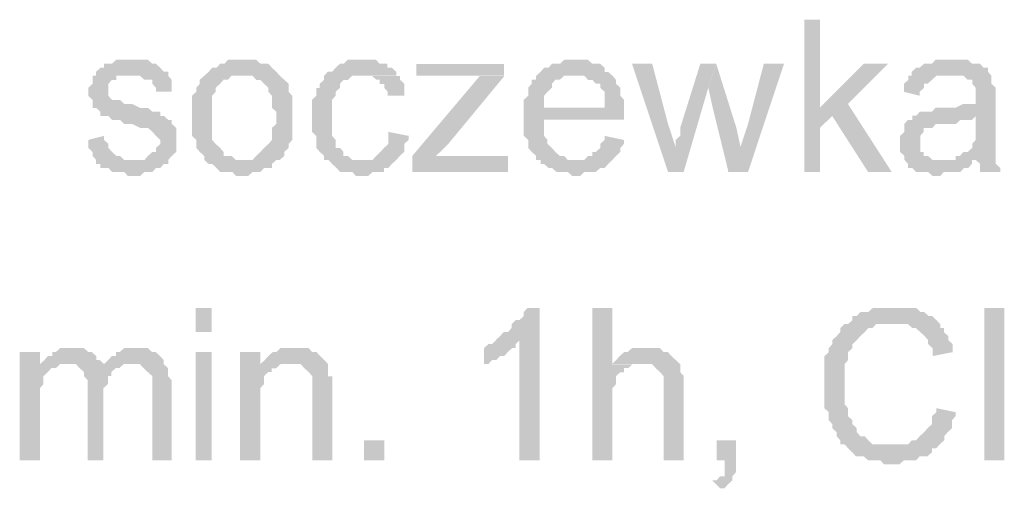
# Model space of a CAD drawing. Header units: millimetres. Extents: x -523 to 1404227, y -783705 to 1038705.
# Tile 165 of 256: x 405673 to 406715, y 234946 to 235441. Entities that reach past the tile are written whole.
import ezdxf

# ---------------------------------------------------------------- set-up
doc = ezdxf.new("R2010")
doc.units = ezdxf.units.MM
doc.linetypes.add('ACAD_ISO08W100', pattern=[36, 24, -3, 6, -3])
doc.layers.add('!!ELEKTRYKA', color=7, linetype='Continuous')

msp = doc.modelspace()

# ---------------------------------------------------------------- hatches: boundary and pattern name
at = {"layer": '!!ELEKTRYKA', "linetype": 'ACAD_ISO08W100'}
for points in [[(406519.59, 235441.2), (406502.9, 235441.2), (406502.9, 235280.29), (406519.59, 235280.29), (406519.59, 235326.82), (406532.56, 235339.52), (406519.59, 235348.05)], [(405787.04, 235398.8), (405787.04, 235398.8), (405778.66, 235398.8), (405774.93, 235398.8), (405770.27, 235394.61), (405770.27, 235394.61), (405766.55, 235394.61), (405761.89, 235394.61), (405761.89, 235390.33), (405758.16, 235390.33), (405753.51, 235386.13), (405753.51, 235381.94), (405791.7, 235381.94), (405791.7, 235381.94), (405795.42, 235381.94), (405800.08, 235381.94), (405804.74, 235377.66), (405808.47, 235377.66), (405813.12, 235377.66), (405813.12, 235373.46), (405816.85, 235369.18), (405816.85, 235364.99), (405833.62, 235364.99), (405833.62, 235369.18), (405833.62, 235373.46), (405833.62, 235377.66), (405829.89, 235381.94), (405829.89, 235386.13), (405829.89, 235386.13), (405825.23, 235386.13), (405821.51, 235390.33), (405816.85, 235394.61), (405813.12, 235394.61), (405813.12, 235394.61), (405808.47, 235398.8), (405804.74, 235398.8), (405800.08, 235398.8), (405795.42, 235398.8)], [(405909.94, 235398.85), (405901.56, 235398.85), (405897.84, 235398.85), (405893.19, 235398.85), (405889.46, 235394.57), (405884.81, 235394.57), (405884.81, 235394.57), (405881.09, 235390.38), (405876.43, 235390.38), (405872.71, 235386.1), (405872.71, 235386.1), (405868.05, 235381.91), (405909.94, 235381.91), (405909.94, 235381.91), (405914.6, 235381.91), (405919.25, 235381.91), (405922.97, 235377.63), (405927.63, 235377.63), (405931.35, 235373.44), (405931.35, 235373.44), (405936, 235369.16), (405936, 235364.97), (405939.73, 235360.69), (405939.73, 235356.5), (405939.73, 235352.22), (405939.73, 235348.03), (405944.38, 235343.75), (405944.38, 235339.56), (405944.38, 235339.56), (405944.38, 235331.09), (405939.73, 235326.81), (405939.73, 235322.62), (405939.73, 235318.34), (405939.73, 235314.15), (405936, 235309.87), (405936, 235309.87), (405931.35, 235305.68), (405931.35, 235305.68), (405927.63, 235301.49), (405922.97, 235297.21), (405922.97, 235297.21), (405919.25, 235293.02), (405914.6, 235293.02), (405909.94, 235293.02), (405868.05, 235293.02), (405872.71, 235288.74), (405876.43, 235288.74), (405881.09, 235284.55), (405881.09, 235284.55), (405884.81, 235280.27), (405889.46, 235280.27), (405893.19, 235280.27), (405897.84, 235280.27), (405901.56, 235276.08), (405909.94, 235276.08), (405909.94, 235276.08), (405914.6, 235276.08), (405919.25, 235280.27), (405922.97, 235280.27), (405927.63, 235280.27), (405931.35, 235284.55), (405936, 235284.55), (405939.73, 235284.55), (405939.73, 235288.74), (405944.38, 235293.02), (405948.1, 235293.02), (405952.76, 235297.21), (405952.76, 235301.49), (405957.41, 235305.68), (405957.41, 235305.68), (405957.41, 235309.87), (405961.14, 235314.15), (405961.14, 235314.15), (405961.14, 235318.34), (405961.14, 235322.62), (405961.14, 235331.09), (405961.14, 235335.28), (405961.14, 235339.56), (405961.14, 235343.75), (405961.14, 235348.03), (405961.14, 235352.22), (405961.14, 235356.5), (405961.14, 235360.69), (405957.41, 235364.97), (405957.41, 235369.16), (405957.41, 235373.44), (405952.76, 235377.63), (405948.1, 235381.91), (405948.1, 235381.91), (405944.38, 235386.1), (405939.73, 235390.38), (405939.73, 235390.38), (405936, 235394.57), (405931.35, 235394.57), (405927.63, 235394.57), (405922.97, 235398.85), (405919.25, 235398.85), (405914.6, 235398.85)], [(406036.79, 235398.85), (406033.07, 235398.85), (406028.42, 235398.85), (406024.7, 235398.85), (406020.05, 235398.85), (406015.4, 235394.57), (406011.68, 235394.57), (406007.03, 235390.38), (406007.03, 235390.38), (406003.31, 235386.11), (405998.66, 235386.11), (405994.93, 235381.92), (405994.93, 235377.64), (405990.28, 235373.46), (405990.28, 235369.18), (405986.56, 235369.18), (405986.56, 235364.99), (405986.56, 235360.71), (405981.91, 235356.53), (405981.91, 235352.25), (405981.91, 235348.06), (405981.91, 235343.79), (405981.91, 235339.6), (405981.91, 235331.14), (405981.91, 235326.86), (405981.91, 235322.67), (405986.56, 235318.39), (405986.56, 235314.21), (405986.56, 235309.93), (405986.56, 235305.74), (405990.28, 235301.47), (405990.28, 235301.47), (405994.93, 235297.28), (405994.93, 235293), (406033.07, 235293), (406033.07, 235293), (406028.42, 235293), (406024.7, 235293), (406020.05, 235297.28), (406015.4, 235297.28), (406015.4, 235301.47), (406011.68, 235305.74), (406011.68, 235305.74), (406007.03, 235305.74), (406007.03, 235309.93), (406007.03, 235314.21), (406003.31, 235318.39), (406003.31, 235322.67), (406003.31, 235326.86), (406003.31, 235331.14), (406003.31, 235339.6), (406003.31, 235339.6), (406003.31, 235343.79), (406003.31, 235348.06), (406003.31, 235352.25), (406003.31, 235356.53), (406007.03, 235360.71), (406007.03, 235364.99), (406011.68, 235369.18), (406011.68, 235373.46), (406011.68, 235373.46), (406015.4, 235377.64), (406020.05, 235377.64), (406024.7, 235381.92), (406028.42, 235381.92), (406033.07, 235381.92), (406036.79, 235381.92), (406071.2, 235381.92), (406071.2, 235386.11), (406066.55, 235390.38), (406061.9, 235390.38), (406061.9, 235394.57), (406058.18, 235394.57), (406053.53, 235394.57), (406049.81, 235398.85), (406045.16, 235398.85), (406041.44, 235398.85)], [(406185.26, 235394.54), (406092.32, 235394.54), (406092.32, 235381.9), (406138.79, 235381.9), (406143.44, 235381.9), (406147.16, 235381.9), (406151.8, 235381.9), (406155.52, 235381.9), (406160.17, 235381.9), (406185.26, 235381.9)], [(406262.01, 235398.8), (406257.37, 235398.8), (406252.72, 235398.8), (406249.01, 235398.8), (406244.36, 235394.62), (406240.65, 235394.62), (406236.01, 235394.62), (406232.29, 235390.35), (406227.65, 235390.35), (406223.93, 235386.08), (406219.29, 235381.9), (406262.01, 235381.9), (406262.01, 235381.9), (406265.72, 235381.9), (406270.37, 235381.9), (406274.08, 235377.63), (406278.72, 235377.63), (406282.44, 235373.45), (406287.08, 235373.45), (406287.08, 235369.18), (406287.08, 235369.18), (406291.73, 235365), (406291.73, 235360.73), (406291.73, 235356.46), (406291.73, 235348.01), (406227.65, 235348.01), (406312.16, 235348.01), (406312.16, 235352.28), (406312.16, 235356.46), (406308.44, 235360.73), (406308.44, 235365), (406308.44, 235369.18), (406303.8, 235373.45), (406303.8, 235377.63), (406300.08, 235381.9), (406300.08, 235381.9), (406295.44, 235386.08), (406291.73, 235386.08), (406291.73, 235390.35), (406287.08, 235394.62), (406282.44, 235394.62), (406278.72, 235394.62), (406274.08, 235398.8), (406270.37, 235398.8), (406265.72, 235398.8)], [(406342.07, 235394.61), (406320.73, 235394.61), (406358.78, 235280.28), (406367.13, 235305.71), (406358.78, 235331.13)], [(406409.71, 235394.66), (406393.01, 235394.66), (406371.67, 235326.84), (406371.67, 235322.66), (406371.67, 235318.39), (406367.03, 235314.22), (406367.03, 235309.95), (406367.03, 235305.68), (406367.03, 235305.68), (406358.68, 235280.35), (406375.38, 235280.35), (406401.36, 235369.24)], [(406409.81, 235394.61), (406401.46, 235369.19), (406406.1, 235348.05), (406422.8, 235280.24), (406435.78, 235305.66), (406431.15, 235326.81)], [(406481.52, 235394.59), (406460.19, 235394.59), (406443.5, 235331.15), (406435.15, 235305.74), (406422.17, 235280.33), (406443.5, 235280.33)], [(406591.75, 235394.6), (406565.8, 235394.6), (406519.46, 235348.07), (406532.44, 235339.55), (406570.44, 235280.32), (406595.46, 235280.32), (406549.12, 235352.24)], [(406659.37, 235398.86), (406654.73, 235398.86), (406651.03, 235398.86), (406646.4, 235398.86), (406641.77, 235398.86), (406638.06, 235394.6), (406633.43, 235394.6), (406629.73, 235394.6), (406625.1, 235390.43), (406621.39, 235390.43), (406616.76, 235386.17), (406616.76, 235381.91), (406654.73, 235381.91), (406659.37, 235381.91), (406663.07, 235381.91), (406667.7, 235381.91), (406671.41, 235381.91), (406676.04, 235377.65), (406680.67, 235377.65), (406680.67, 235373.48), (406680.67, 235373.48), (406684.37, 235369.22), (406684.37, 235364.96), (406684.37, 235360.79), (406684.37, 235360.79), (406684.37, 235352.27), (406680.67, 235352.27), (406676.04, 235352.27), (406676.04, 235352.27), (406671.41, 235352.27), (406663.07, 235348.1), (406659.37, 235348.1), (406654.73, 235348.1), (406651.03, 235348.1), (406641.77, 235348.1), (406638.06, 235343.84), (406633.43, 235343.84), (406633.43, 235343.84), (406629.73, 235343.84), (406625.1, 235343.84), (406621.39, 235339.58), (406684.37, 235339.58), (406684.37, 235331.15), (406684.37, 235326.89), (406684.37, 235322.63), (406684.37, 235318.46), (406684.37, 235314.2), (406680.67, 235309.94), (406680.67, 235309.94), (406680.67, 235305.68), (406676.04, 235301.51), (406671.41, 235301.51), (406667.7, 235297.25), (406663.07, 235297.25), (406663.07, 235292.99), (406684.37, 235292.99), (406684.37, 235292.99), (406689, 235288.82), (406689, 235284.56), (406689, 235280.3), (406710.31, 235280.3), (406710.31, 235280.3), (406710.31, 235284.56), (406705.68, 235288.82), (406705.68, 235292.99), (406705.68, 235297.25), (406705.68, 235297.25), (406705.68, 235301.51), (406705.68, 235305.68), (406705.68, 235309.94), (406705.68, 235314.2), (406705.68, 235322.63), (406705.68, 235326.89), (406705.68, 235356.53), (406705.68, 235356.53), (406705.68, 235360.79), (406705.68, 235364.96), (406705.68, 235369.22), (406701.05, 235373.48), (406701.05, 235373.48), (406701.05, 235377.65), (406701.05, 235381.91), (406697.34, 235386.17), (406697.34, 235390.43), (406692.71, 235390.43), (406689, 235394.6), (406684.37, 235394.6), (406680.67, 235394.6), (406676.04, 235398.86), (406671.41, 235398.86), (406667.7, 235398.86), (406663.07, 235398.86)], [(405753.61, 235381.92), (405749.88, 235381.92), (405749.88, 235377.64), (405749.88, 235373.45), (405745.23, 235369.16), (405745.23, 235364.97), (405745.23, 235360.68), (405749.88, 235356.49), (405749.88, 235352.21), (405749.88, 235348.02), (405753.61, 235348.02), (405758.27, 235343.82), (405758.27, 235339.54), (405761.99, 235339.54), (405761.99, 235339.54), (405766.65, 235339.54), (405770.38, 235335.35), (405775.04, 235335.35), (405778.76, 235335.35), (405783.42, 235331.06), (405787.15, 235331.06), (405791.8, 235331.06), (405800.19, 235326.87), (405804.85, 235326.87), (405808.57, 235326.87), (405813.23, 235322.58), (405813.23, 235322.58), (405816.96, 235318.39), (405816.96, 235318.39), (405821.61, 235314.11), (405821.61, 235309.91), (405816.96, 235305.72), (405816.96, 235301.44), (405813.23, 235301.44), (405808.57, 235297.24), (405808.57, 235297.24), (405804.85, 235292.96), (405800.19, 235292.96), (405791.8, 235292.96), (405753.61, 235292.96), (405753.61, 235288.77), (405758.27, 235288.77), (405758.27, 235284.48), (405761.99, 235284.48), (405766.65, 235284.48), (405770.38, 235280.29), (405775.04, 235280.29), (405778.76, 235280.29), (405783.42, 235280.29), (405787.15, 235276.01), (405791.8, 235276.01), (405796.46, 235276.01), (405800.19, 235276.01), (405804.85, 235280.29), (405808.57, 235280.29), (405813.23, 235280.29), (405816.96, 235284.48), (405821.61, 235284.48), (405825.34, 235288.77), (405830, 235288.77), (405830, 235292.96), (405833.72, 235297.24), (405833.72, 235297.24), (405838.38, 235301.44), (405838.38, 235305.72), (405838.38, 235309.91), (405838.38, 235314.11), (405838.38, 235314.11), (405838.38, 235318.39), (405838.38, 235322.58), (405838.38, 235326.87), (405833.72, 235331.06), (405833.72, 235335.35), (405830, 235335.35), (405825.34, 235339.54), (405821.61, 235339.54), (405821.61, 235343.82), (405816.96, 235343.82), (405813.23, 235343.82), (405808.57, 235348.02), (405804.85, 235348.02), (405800.19, 235348.02), (405791.8, 235352.21), (405791.8, 235352.21), (405787.15, 235352.21), (405783.42, 235352.21), (405778.76, 235356.49), (405775.04, 235356.49), (405775.04, 235356.49), (405770.38, 235356.49), (405766.65, 235360.68), (405766.65, 235364.97), (405766.65, 235369.16), (405766.65, 235369.16), (405766.65, 235373.45), (405770.38, 235377.64), (405775.04, 235377.64), (405775.04, 235381.92), (405778.76, 235381.92), (405783.42, 235381.92), (405791.8, 235381.92)], [(405867.98, 235381.89), (405867.98, 235381.89), (405863.32, 235377.7), (405863.32, 235373.42), (405859.6, 235369.23), (405859.6, 235364.95), (405854.94, 235360.76), (405854.94, 235356.48), (405854.94, 235352.29), (405854.94, 235348.01), (405854.94, 235343.82), (405854.94, 235339.54), (405854.94, 235339.54), (405854.94, 235331.07), (405854.94, 235326.88), (405854.94, 235322.6), (405854.94, 235318.41), (405859.6, 235314.22), (405859.6, 235309.94), (405859.6, 235305.75), (405863.32, 235301.46), (405863.32, 235301.46), (405867.98, 235297.27), (405867.98, 235292.99), (405909.87, 235292.99), (405906.14, 235292.99), (405901.49, 235292.99), (405896.83, 235297.27), (405893.11, 235297.27), (405888.46, 235297.27), (405888.46, 235301.46), (405884.73, 235305.75), (405884.73, 235305.75), (405880.08, 235309.94), (405880.08, 235309.94), (405876.35, 235314.22), (405876.35, 235318.41), (405876.35, 235322.6), (405876.35, 235326.88), (405876.35, 235331.07), (405876.35, 235339.54), (405876.35, 235339.54), (405876.35, 235343.82), (405876.35, 235348.01), (405876.35, 235352.29), (405876.35, 235356.48), (405876.35, 235360.76), (405880.08, 235364.95), (405880.08, 235369.23), (405884.73, 235373.42), (405884.73, 235373.42), (405888.46, 235377.7), (405893.11, 235377.7), (405896.83, 235381.89), (405901.49, 235381.89), (405906.14, 235381.89), (405909.87, 235381.89)], [(406070.59, 235381.87), (406037.12, 235381.87), (406037.12, 235381.87), (406041.77, 235381.87), (406045.49, 235381.87), (406050.13, 235377.68), (406053.85, 235377.68), (406053.85, 235373.41), (406058.5, 235373.41), (406058.5, 235369.22), (406062.22, 235364.95), (406062.22, 235360.76), (406079.89, 235360.76), (406079.89, 235364.95), (406079.89, 235369.22), (406079.89, 235373.41), (406075.24, 235377.68), (406075.24, 235381.87)], [(406185.77, 235381.85), (406159.75, 235381.85), (406088.18, 235297.18), (406088.18, 235280.26), (406113.28, 235297.18), (406126.29, 235309.91)], [(406219.18, 235381.89), (406219.18, 235381.89), (406219.18, 235377.71), (406214.54, 235377.71), (406214.54, 235373.44), (406210.82, 235369.26), (406210.82, 235364.98), (406210.82, 235360.71), (406206.18, 235356.53), (406206.18, 235352.26), (406206.18, 235348.08), (406206.18, 235343.81), (406206.18, 235335.36), (406206.18, 235331.09), (406206.18, 235326.91), (406206.18, 235322.63), (406206.18, 235318.45), (406210.82, 235314.18), (406210.82, 235309.91), (406210.82, 235305.73), (406214.54, 235301.46), (406214.54, 235301.46), (406219.18, 235297.28), (406219.18, 235293.01), (406260.98, 235293.01), (406260.98, 235293.01), (406257.26, 235293.01), (406252.62, 235293.01), (406248.9, 235297.28), (406244.26, 235297.28), (406239.61, 235301.46), (406235.9, 235305.73), (406235.9, 235305.73), (406235.9, 235305.73), (406231.26, 235309.91), (406231.26, 235314.18), (406227.54, 235318.45), (406227.54, 235322.63), (406227.54, 235326.91), (406227.54, 235335.36), (406312.06, 235335.36), (406312.06, 235335.36), (406312.06, 235339.63), (406312.06, 235343.81), (406312.06, 235348.08), (406227.54, 235348.08), (406227.54, 235348.08), (406227.54, 235356.53), (406227.54, 235360.71), (406231.26, 235364.98), (406231.26, 235364.98), (406235.9, 235369.26), (406235.9, 235373.44), (406239.61, 235377.71), (406244.26, 235377.71), (406248.9, 235381.89), (406252.62, 235381.89), (406257.26, 235381.89), (406260.98, 235381.89)], [(406616.82, 235381.9), (406613.11, 235381.9), (406613.11, 235377.64), (406608.48, 235373.47), (406608.48, 235369.21), (406608.48, 235364.95), (406625.15, 235360.78), (406625.15, 235364.95), (406629.78, 235369.21), (406629.78, 235373.47), (406633.49, 235373.47), (406638.12, 235377.64), (406638.12, 235377.64), (406642.75, 235381.9), (406646.46, 235381.9), (406651.09, 235381.9), (406654.79, 235381.9)], [(406621.01, 235339.61), (406617.31, 235339.61), (406617.31, 235335.35), (406612.68, 235335.35), (406608.97, 235331.09), (406608.97, 235326.82), (406608.97, 235322.66), (406604.34, 235318.4), (406604.34, 235314.13), (406604.34, 235309.97), (406604.34, 235309.97), (406604.34, 235305.71), (406604.34, 235301.44), (406608.97, 235297.28), (406608.97, 235293.01), (406612.68, 235288.75), (406612.68, 235288.75), (406612.68, 235284.49), (406617.31, 235284.49), (406621.01, 235280.32), (406625.64, 235280.32), (406629.35, 235280.32), (406633.98, 235280.32), (406638.61, 235276.06), (406642.32, 235276.06), (406646.95, 235276.06), (406650.65, 235280.32), (406655.29, 235280.32), (406658.99, 235280.32), (406663.62, 235280.32), (406668.25, 235280.32), (406671.96, 235284.49), (406676.59, 235284.49), (406680.3, 235288.75), (406680.3, 235293.01), (406646.95, 235293.01), (406646.95, 235293.01), (406642.32, 235293.01), (406638.61, 235293.01), (406633.98, 235297.28), (406629.35, 235297.28), (406629.35, 235301.44), (406625.64, 235301.44), (406625.64, 235305.71), (406625.64, 235309.97), (406625.64, 235314.13), (406625.64, 235318.4), (406629.35, 235322.66), (406629.35, 235322.66), (406629.35, 235326.82), (406633.98, 235326.82), (406638.61, 235326.82), (406642.32, 235331.09), (406646.95, 235331.09), (406650.65, 235331.09), (406655.29, 235331.09), (406658.99, 235331.09), (406663.62, 235331.09), (406668.25, 235335.35), (406671.96, 235335.35), (406676.59, 235335.35), (406680.3, 235335.35), (406684.93, 235339.61)], [(406062.92, 235322.6), (406062.92, 235318.42), (406062.92, 235314.14), (406062.92, 235309.95), (406058.27, 235305.67), (406058.27, 235305.67), (406054.55, 235301.49), (406049.9, 235297.21), (406049.9, 235297.21), (406046.18, 235292.93), (406041.53, 235292.93), (406033.16, 235292.93), (405995.02, 235292.93), (405999.67, 235292.93), (406003.39, 235288.75), (406008.04, 235284.47), (406008.04, 235284.47), (406011.76, 235280.29), (406016.41, 235280.29), (406020.13, 235280.29), (406024.78, 235280.29), (406028.51, 235276.01), (406037.81, 235276.01), (406041.53, 235276.01), (406046.18, 235280.29), (406049.9, 235280.29), (406054.55, 235280.29), (406058.27, 235280.29), (406058.27, 235284.47), (406062.92, 235284.47), (406066.64, 235288.75), (406066.64, 235288.75), (406071.29, 235292.93), (406075.01, 235297.21), (406075.01, 235297.21), (406079.66, 235301.49), (406079.66, 235305.67), (406079.66, 235309.95), (406084.31, 235314.14), (406084.31, 235318.42)], [(405761.99, 235318.39), (405745.23, 235314.11), (405745.23, 235314.11), (405745.23, 235309.91), (405745.23, 235305.72), (405749.88, 235301.44), (405749.88, 235297.24), (405753.61, 235292.96), (405791.8, 235292.96), (405791.8, 235292.96), (405787.15, 235292.96), (405783.42, 235292.96), (405778.76, 235297.24), (405775.04, 235297.24), (405770.38, 235301.44), (405770.38, 235301.44), (405766.65, 235305.72), (405766.65, 235309.91), (405761.99, 235314.11)], [(406291.73, 235318.38), (406291.73, 235314.11), (406287.08, 235309.93), (406287.08, 235305.66), (406282.44, 235301.48), (406278.72, 235301.48), (406278.72, 235297.21), (406274.08, 235297.21), (406270.37, 235293.03), (406265.72, 235293.03), (406262.01, 235293.03), (406219.29, 235293.03), (406223.93, 235293.03), (406223.93, 235288.76), (406227.65, 235288.76), (406232.29, 235284.49), (406236.01, 235284.49), (406240.65, 235280.31), (406244.36, 235280.31), (406249.01, 235280.31), (406252.72, 235280.31), (406257.37, 235276.03), (406262.01, 235276.03), (406265.72, 235276.03), (406270.37, 235280.31), (406274.08, 235280.31), (406278.72, 235280.31), (406282.44, 235280.31), (406287.08, 235284.49), (406291.73, 235284.49), (406295.44, 235288.76), (406295.44, 235288.76), (406300.08, 235293.03), (406303.8, 235297.21), (406303.8, 235297.21), (406308.44, 235301.48), (406308.44, 235305.66), (406312.16, 235309.93), (406312.16, 235314.11)], [(406189.49, 235297.18), (406139.3, 235297.18), (406134.65, 235297.18), (406130.94, 235297.18), (406126.29, 235297.18), (406121.64, 235297.18), (406117.92, 235297.18), (406113.28, 235297.18), (406088.18, 235280.26), (406189.49, 235280.26)], [(406222.95, 235136.43), (406209.95, 235136.43), (406209.95, 235136.43), (406206.23, 235132.15), (406206.23, 235127.88), (406201.59, 235123.7), (406197.87, 235123.7), (406193.23, 235119.43), (406193.23, 235115.25), (406189.51, 235110.97), (406184.87, 235110.97), (406181.15, 235106.79), (406181.15, 235106.79), (406176.51, 235102.52), (406201.59, 235102.52), (406201.59, 234975.54), (406222.95, 234975.54)], [(406299.99, 235136.35), (406278.63, 235136.35), (406278.63, 234975.48), (406299.99, 234975.48), (406299.99, 235038.98), (406299.99, 235043.25), (406299.99, 235047.42), (406299.99, 235051.69), (406303.7, 235055.87), (406303.7, 235060.14), (406303.7, 235064.41), (406308.34, 235068.59), (406312.05, 235068.59), (406312.05, 235072.86), (406316.69, 235072.86), (406321.34, 235077.04), (406325.05, 235077.04), (406329.69, 235077.04), (406299.99, 235077.04)], [(406596.58, 235136.3), (406596.58, 235136.3), (406591.95, 235136.3), (406588.24, 235136.3), (406583.61, 235136.3), (406578.97, 235136.3), (406575.27, 235136.3), (406570.63, 235132.13), (406566.93, 235132.13), (406562.29, 235132.13), (406558.58, 235127.87), (406558.58, 235127.87), (406553.95, 235127.87), (406553.95, 235123.6), (406549.32, 235119.43), (406545.61, 235119.43), (406540.98, 235115.17), (406540.98, 235110.91), (406537.27, 235106.74), (406532.63, 235102.47), (406532.63, 235098.21), (406532.63, 235098.21), (406528.93, 235094.04), (406528.93, 235094.04), (406528.93, 235089.78), (406524.29, 235085.51), (406524.29, 235081.34), (406524.29, 235077.08), (406524.29, 235072.82), (406524.29, 235064.38), (406524.29, 235060.12), (406524.29, 235055.86), (406524.29, 235051.69), (406524.29, 235047.42), (406524.29, 235043.16), (406524.29, 235038.99), (406524.29, 235034.73), (406524.29, 235030.46), (406528.93, 235026.29), (406528.93, 235022.03), (406528.93, 235017.77), (406532.63, 235013.6), (406532.63, 235013.6), (406532.63, 235009.33), (406537.27, 235005.07), (406537.27, 235000.9), (406540.98, 234996.63), (406540.98, 234992.37), (406545.61, 234992.37), (406549.32, 234988.2), (406596.58, 234992.37), (406596.58, 234992.37), (406588.24, 234992.37), (406583.61, 234992.37), (406578.97, 234992.37), (406575.27, 234992.37), (406570.63, 234996.63), (406570.63, 234996.63), (406566.93, 235000.9), (406562.29, 235000.9), (406558.58, 235005.07), (406558.58, 235009.33), (406553.95, 235013.6), (406553.95, 235017.77), (406549.32, 235022.03), (406549.32, 235022.03), (406549.32, 235026.29), (406549.32, 235030.46), (406545.61, 235034.73), (406545.61, 235038.99), (406545.61, 235043.16), (406545.61, 235047.42), (406545.61, 235051.69), (406545.61, 235055.86), (406545.61, 235055.86), (406545.61, 235060.12), (406545.61, 235064.38), (406545.61, 235068.55), (406545.61, 235072.82), (406545.61, 235077.08), (406549.32, 235081.34), (406549.32, 235085.51), (406549.32, 235089.78), (406553.95, 235094.04), (406553.95, 235098.21), (406558.58, 235102.47), (406562.29, 235106.74), (406562.29, 235106.74), (406566.93, 235110.91), (406566.93, 235110.91), (406570.63, 235115.17), (406575.27, 235115.17), (406578.97, 235119.43), (406583.61, 235119.43), (406588.24, 235119.43), (406591.95, 235119.43), (406596.58, 235119.43), (406646.63, 235119.43), (406642.92, 235123.6), (406638.29, 235127.87), (406634.58, 235127.87), (406634.58, 235127.87), (406629.95, 235132.13), (406626.24, 235132.13), (406621.61, 235136.3), (406616.97, 235136.3), (406613.26, 235136.3), (406608.63, 235136.3), (406604.92, 235136.3)], [(406714.65, 235136.33), (406693.36, 235136.33), (406693.36, 234975.53), (406714.65, 234975.53), (406714.65, 235102.45)], [(406647.01, 235119.4), (406596.06, 235119.4), (406600.69, 235119.4), (406604.4, 235119.4), (406609.03, 235119.4), (406612.73, 235119.4), (406617.36, 235115.14), (406621.07, 235115.14), (406625.7, 235110.97), (406625.7, 235110.97), (406630.33, 235106.71), (406634.04, 235102.45), (406634.04, 235098.28), (406638.67, 235094.02), (406638.67, 235089.76), (406638.67, 235085.59), (406659.98, 235089.76), (406659.98, 235094.02), (406659.98, 235098.28), (406655.34, 235102.45), (406655.34, 235106.71), (406650.71, 235110.97), (406650.71, 235115.14), (406647.01, 235115.14)], [(406177.09, 235102.52), (406172.45, 235098.25), (406168.73, 235098.25), (406164.09, 235094.07), (406164.09, 235077.07), (406164.09, 235077.07), (406168.73, 235077.07), (406172.45, 235081.34), (406177.09, 235081.34), (406180.81, 235085.52), (406185.45, 235085.52), (406185.45, 235085.52), (406189.17, 235089.8), (406193.81, 235094.07), (406197.53, 235094.07), (406197.53, 235098.25), (406202.18, 235102.52)], [(405694.21, 235089.79), (405672.77, 235089.79), (405672.77, 234975.53), (405694.21, 234975.53), (405694.21, 235034.8), (405694.21, 235039), (405694.21, 235043.29), (405694.21, 235047.48), (405694.21, 235051.67), (405697.93, 235055.96), (405697.93, 235060.16), (405697.93, 235064.44), (405702.59, 235068.64), (405702.59, 235068.64), (405706.32, 235072.92), (405710.98, 235072.92), (405694.21, 235077.12)], [(405727.71, 235094.07), (405723.98, 235094.07), (405719.32, 235094.07), (405715.59, 235094.07), (405710.94, 235089.78), (405707.21, 235089.78), (405707.21, 235085.59), (405702.55, 235085.59), (405698.82, 235081.3), (405694.16, 235077.11), (405723.98, 235077.11), (405723.98, 235077.11), (405727.71, 235077.11), (405732.37, 235077.11), (405736.1, 235072.82), (405762.19, 235072.82), (405762.19, 235077.11), (405757.53, 235081.3), (405753.8, 235081.3), (405753.8, 235085.59), (405749.14, 235089.78), (405749.14, 235089.78), (405745.42, 235089.78), (405740.76, 235094.07), (405736.1, 235094.07), (405732.37, 235094.07)], [(405795.32, 235094.04), (405791.59, 235094.04), (405786.94, 235094.04), (405783.21, 235094.04), (405778.55, 235089.76), (405774.83, 235089.76), (405774.83, 235085.57), (405770.17, 235085.57), (405766.44, 235081.38), (405761.79, 235077.09), (405791.59, 235077.09), (405795.32, 235077.09), (405799.98, 235077.09), (405803.7, 235072.9), (405803.7, 235072.9), (405808.36, 235068.61), (405813.02, 235064.42), (405813.02, 235064.42), (405813.02, 235060.14), (405813.02, 235055.95), (405813.02, 235047.47), (405813.02, 234975.47), (405833.51, 234975.47), (405833.51, 235055.95), (405833.51, 235055.95), (405833.51, 235060.14), (405829.78, 235064.42), (405829.78, 235072.9), (405829.78, 235072.9), (405825.13, 235077.09), (405825.13, 235081.38), (405821.4, 235085.57), (405821.4, 235085.57), (405816.74, 235089.76), (405813.02, 235089.76), (405808.36, 235094.04), (405803.7, 235094.04), (405799.98, 235094.04)], [(405927.41, 235089.78), (405906.01, 235089.78), (405906.01, 234975.5), (405927.41, 234975.5), (405927.41, 235038.97), (405927.41, 235043.25), (405927.41, 235047.44), (405927.41, 235051.72), (405931.13, 235055.9), (405931.13, 235060.18), (405931.13, 235064.37), (405935.79, 235068.65), (405935.79, 235068.65), (405939.51, 235068.65), (405939.51, 235072.84), (405944.16, 235072.84), (405927.41, 235072.84)], [(405960.9, 235094.04), (405960.9, 235094.04), (405957.17, 235094.04), (405952.52, 235094.04), (405948.8, 235094.04), (405944.15, 235089.76), (405940.43, 235089.76), (405935.77, 235085.57), (405935.77, 235085.57), (405932.05, 235081.29), (405927.4, 235077.1), (405957.17, 235077.1), (405960.9, 235077.1), (405965.55, 235077.1), (405970.2, 235077.1), (405973.92, 235072.82), (405973.92, 235072.82), (405978.57, 235068.64), (405982.3, 235064.36), (405982.3, 235064.36), (405982.3, 235060.17), (405982.3, 235055.89), (405982.3, 235051.7), (405982.3, 235047.42), (405982.3, 234975.5), (406003.7, 234975.5), (406003.7, 235047.42), (406003.7, 235047.42), (406003.7, 235055.89), (406003.7, 235060.17), (406003.7, 235064.36), (405999.04, 235064.36), (405999.04, 235068.64), (405999.04, 235072.82), (405999.04, 235077.1), (405995.32, 235081.29), (405995.32, 235081.29), (405990.67, 235085.57), (405986.95, 235089.76), (405982.3, 235089.76), (405982.3, 235089.76), (405978.57, 235094.04), (405973.92, 235094.04), (405965.55, 235094.04)], [(406332.75, 235094.05), (406332.75, 235094.05), (406329.04, 235094.05), (406324.4, 235094.05), (406320.68, 235094.05), (406316.04, 235089.78), (406312.33, 235089.78), (406307.69, 235085.6), (406307.69, 235085.6), (406303.98, 235081.33), (406299.34, 235077.06), (406329.04, 235077.06), (406332.75, 235077.06), (406337.39, 235077.06), (406342.03, 235077.06), (406345.74, 235072.89), (406350.39, 235068.62), (406350.39, 235068.62), (406350.39, 235068.62), (406354.1, 235064.44), (406354.1, 235060.17), (406354.1, 235055.9), (406354.1, 235047.45), (406354.1, 234975.52), (406375.45, 234975.52), (406375.45, 235047.45), (406375.45, 235055.9), (406375.45, 235060.17), (406375.45, 235064.44), (406371.73, 235068.62), (406371.73, 235072.89), (406371.73, 235072.89), (406371.73, 235077.06), (406367.09, 235081.33), (406362.45, 235085.6), (406362.45, 235085.6), (406358.74, 235089.78), (406354.1, 235089.78), (406354.1, 235089.78), (406350.39, 235094.05), (406345.74, 235094.05), (406337.39, 235094.05)], [(405694.16, 235077.11), (405694.16, 235077.11), (405710.94, 235072.82), (405715.59, 235077.11), (405719.32, 235077.11), (405723.98, 235077.11)], [(405761.41, 235077.13), (405761.41, 235072.85), (405736.25, 235072.85), (405740.91, 235068.66), (405740.91, 235068.66), (405740.91, 235064.37), (405744.64, 235060.18), (405744.64, 235055.99), (405744.64, 235051.7), (405744.64, 234975.49), (405761.41, 234975.49), (405761.41, 235043.22), (405761.41, 235043.22), (405761.41, 235051.7), (405766.07, 235055.99), (405766.07, 235060.18), (405766.07, 235064.37), (405769.79, 235064.37), (405769.79, 235068.66), (405769.79, 235068.66), (405774.45, 235072.85), (405778.18, 235072.85), (405782.84, 235077.13), (405787.49, 235077.13), (405791.22, 235077.13)], [(405927.4, 235077.1), (405927.4, 235072.82), (405944.15, 235072.82), (405948.8, 235077.1), (405952.52, 235077.1), (405957.17, 235077.1)], [(406642.72, 235030.55), (406642.72, 235030.55), (406642.72, 235026.29), (406638.09, 235022.03), (406638.09, 235017.86), (406638.09, 235013.6), (406633.46, 235009.33), (406629.75, 235005.16), (406629.75, 235005.16), (406625.12, 235000.9), (406625.12, 235000.9), (406621.41, 234996.64), (406616.78, 234996.64), (406613.07, 234992.47), (406608.44, 234992.47), (406603.81, 234992.47), (406600.1, 234992.47), (406595.47, 234992.47), (406549.13, 234988.21), (406553.77, 234983.94), (406553.77, 234983.94), (406557.47, 234979.77), (406562.11, 234979.77), (406565.81, 234979.77), (406570.45, 234975.51), (406574.15, 234975.51), (406578.79, 234975.51), (406583.42, 234975.51), (406587.13, 234971.25), (406591.76, 234971.25), (406595.47, 234971.25), (406600.1, 234971.25), (406603.81, 234971.25), (406608.44, 234975.51), (406613.07, 234975.51), (406616.78, 234975.51), (406621.41, 234975.51), (406625.12, 234979.77), (406629.75, 234979.77), (406633.46, 234979.77), (406638.09, 234983.94), (406638.09, 234988.21), (406642.72, 234988.21), (406646.43, 234992.47), (406646.43, 234992.47), (406651.06, 234996.64), (406651.06, 235000.9), (406654.77, 235005.16), (406659.4, 235009.33), (406659.4, 235013.6), (406659.4, 235017.86), (406663.11, 235022.03), (406663.11, 235026.29)], [(406430.65, 234996.66), (406410.24, 234996.66), (406410.24, 234975.52), (406418.59, 234975.52), (406418.59, 234971.25), (406418.59, 234966.98), (406418.59, 234962.81), (406418.59, 234958.54), (406413.95, 234958.54), (406410.24, 234954.28), (406405.6, 234954.28), (406413.95, 234945.84), (406413.95, 234945.84), (406418.59, 234945.84), (406422.3, 234950.1), (406422.3, 234950.1), (406426.94, 234954.28), (406426.94, 234958.54), (406430.65, 234962.81), (406430.65, 234966.98), (406430.65, 234971.25), (406430.65, 234975.52)]]:
    msp.add_hatch(color=7, dxfattribs=at).paths.add_polyline_path(points)

# ---------------------------------------------------------------- linework, layer by layer
at = {"layer": '!!ELEKTRYKA', "color": 7, "linetype": 'ACAD_ISO08W100', "lineweight": -3}
for points in [[(405875.84, 235136.39), (405859.08, 235136.39), (405875.84, 235110.97), (405859.08, 235110.97)], [(405875.84, 235089.84), (405859.08, 235089.84), (405875.84, 234975.53), (405859.08, 234975.53)], [(406037.12, 234975.46), (406037.12, 234996.66), (406058.5, 234975.46), (406058.5, 234996.66)]]:
    msp.add_solid(points, dxfattribs=at)

doc.saveas('drawing.dxf')
